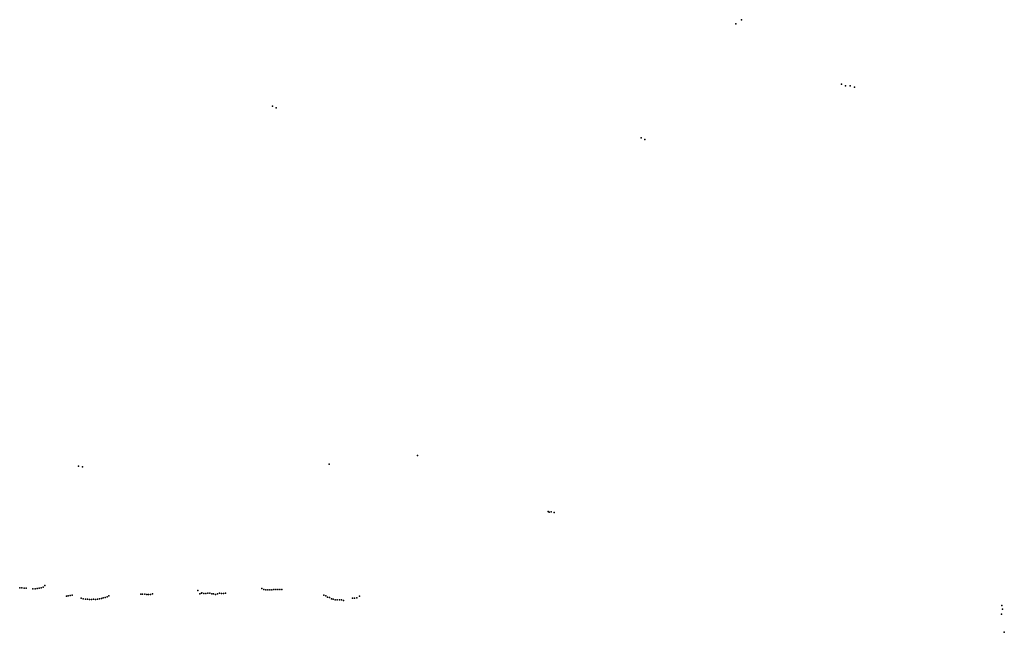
# Model space of a CAD drawing. Header units: millimetres. Extents: x -59317 to 38363, y -36677 to 72540.
# Tile 17 of 17: x -9062 to 34522, y 45397 to 72540. Entities that reach past the tile are written whole.
import ezdxf

# ---------------------------------------------------------------- set-up
doc = ezdxf.new("R2010")
doc.units = ezdxf.units.MM
doc.layers.add('P', color=9, linetype='Continuous')

msp = doc.modelspace()

# ---------------------------------------------------------------- linework, layer by layer
at = {"layer": 'P'}
for p in [(22633, 72363), (22887, 72540), (27315, 69676), (27496, 69615), (27702, 69602), (27886, 69544), (2131, 68715), (2289, 68639), (18454, 67304), (18609, 67229), (8540, 53237), (-6460, 52764), (4641, 52852), (-6278, 52735), (14330, 50755), (14372, 50719), (14464, 50736), (14594, 50711), (-9062, 47374), (-8964, 47366), (-8864, 47355), (-8769, 47355), (-8473, 47321), (-8381, 47330), (-8289, 47343), (-8199, 47356), (-8109, 47374), (-8021, 47399), (-7945, 47467), (-3706, 47085), (-3619, 47093), (-3530, 47082), (-3354, 47071), (-3267, 47078), (-3181, 47103), (-1171, 47254), (-1086, 47105), (-1020, 47129), (-999, 47146), (-911, 47119), (-824, 47113), (-736, 47130), (-649, 47130), (-563, 47102), (-476, 47102), (-389, 47078), (-300, 47109), (-212, 47127), (-125, 47117), (-38, 47112), (51, 47138), (1659, 47341), (1744, 47297), (1832, 47285), (1919, 47273), (2009, 47276), (2099, 47280), (2190, 47295), (2280, 47295), (2370, 47298), (2460, 47295), (2549, 47295), (-6997, 47004), (-6910, 47021), (-6822, 47035), (-6733, 47047), (-6344, 46912), (-6247, 46881), (-6156, 46869), (-6064, 46860), (-5973, 46851), (-5884, 46850), (-5798, 46868), (-5706, 46851), (-5620, 46864), (-5533, 46874), (-5446, 46889), (-5363, 46924), (-5277, 46944), (-5192, 46967), (-5110, 47011), (-3441, 47070), (4406, 47048), (4488, 47010), (4566, 46948), (4656, 46946), (4733, 46880), (4820, 46865), (4906, 46842), (4995, 46832), (5087, 46831), (5179, 46831), (5266, 46811), (5663, 46903), (5757, 46904), (5859, 46929), (5973, 46997), (34392, 46208), (34416, 46588), (34445, 46425), (34522, 45397)]:
    msp.add_point(p, dxfattribs=at)

doc.saveas('drawing.dxf')
